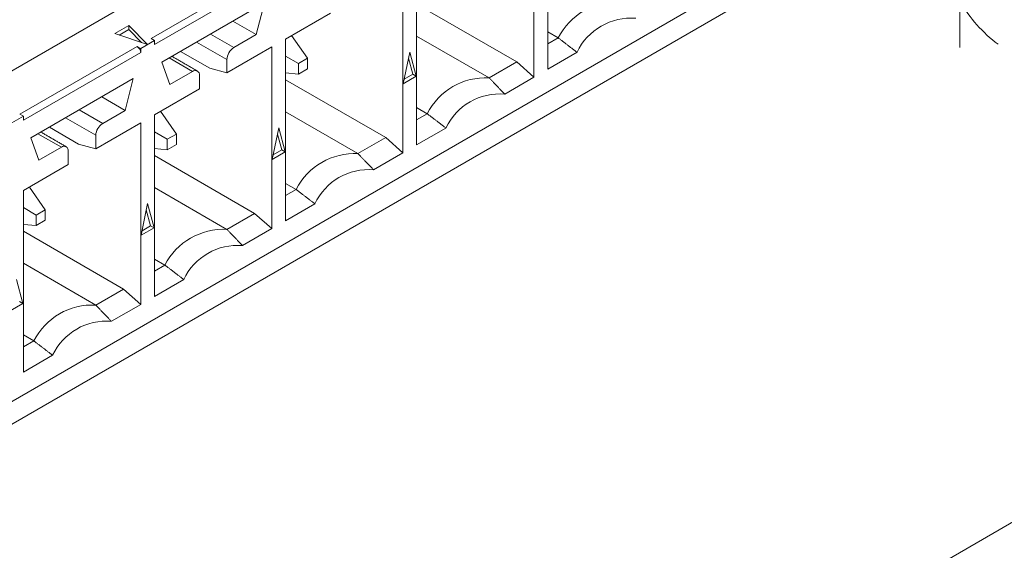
# Model space of a CAD drawing. Header units: inches. Extents: x 0.2 to 16.3, y 0.2 to 11.5.
# Tile 29 of 69: x 3.8 to 4.331, y 1.305 to 1.591. Entities that reach past the tile are written whole.
import ezdxf

# ---------------------------------------------------------------- set-up
doc = ezdxf.new("R2010")
doc.units = ezdxf.units.IN
doc.header["$MEASUREMENT"] = 0

msp = doc.modelspace()

# ---------------------------------------------------------------- linework, layer by layer
at = {"color": 7, "linetype": 'Continuous', "lineweight": 15}
for p, q in [((2.959720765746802, 1.08146434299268), (4.329150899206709, 1.872019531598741)), ((4.329150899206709, 1.681493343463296), (2.959720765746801, 0.8909381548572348)), ((4.305751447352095, 1.680333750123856), (3.716135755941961, 1.339955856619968)), ((4.084432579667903, 1.564699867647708), (4.084432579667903, 1.662597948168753)), ((4.077008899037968, 1.658312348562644), (4.077008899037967, 1.560414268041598)), ((4.306759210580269, 1.576398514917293), (4.306759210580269, 1.632639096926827)), ((4.013721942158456, 1.523879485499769), (4.013721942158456, 1.621777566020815)), ((3.870444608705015, 1.581199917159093), (3.933731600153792, 1.617734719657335)), ((3.935587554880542, 1.614520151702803), (3.872300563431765, 1.577985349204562)), ((4.006298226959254, 1.617491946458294), (4.006298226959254, 1.519593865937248)), ((3.876290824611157, 1.568501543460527), (3.931597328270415, 1.60042930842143)), ((3.931597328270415, 1.60042930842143), (3.927235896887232, 1.583338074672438)), ((4.013721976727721, 1.599820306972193), (4.067729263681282, 1.568642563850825)), ((3.943011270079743, 1.580957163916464), (3.96723105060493, 1.594938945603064)), ((3.85093772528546, 1.583869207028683), (3.858397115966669, 1.58817542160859)), ((3.858397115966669, 1.58817542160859), (3.868586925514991, 1.577986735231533)), ((3.858397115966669, 1.58817542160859), (3.858397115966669, 1.586032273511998)), ((3.927235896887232, 1.583338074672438), (3.914613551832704, 1.59062479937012)), ((3.868586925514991, 1.577986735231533), (3.85093772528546, 1.583869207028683)), ((3.858397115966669, 1.586032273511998), (3.85329130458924, 1.583084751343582)), ((3.865371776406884, 1.579058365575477), (3.858397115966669, 1.586032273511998)), ((3.915079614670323, 1.576320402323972), (3.902457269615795, 1.583607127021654)), ((3.927235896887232, 1.583338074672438), (3.915079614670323, 1.576320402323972)), ((3.954834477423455, 1.570591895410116), (3.946238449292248, 1.582820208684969)), ((4.084432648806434, 1.584820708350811), (4.090093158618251, 1.581552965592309)), ((3.872300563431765, 1.580128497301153), (3.864876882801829, 1.575842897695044)), ((3.872300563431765, 1.580128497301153), (3.870444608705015, 1.581199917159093)), ((3.872300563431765, 1.577985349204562), (3.872300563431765, 1.580128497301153)), ((3.89503296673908, 1.579321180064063), (3.911367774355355, 1.569891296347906)), ((3.943011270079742, 1.483059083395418), (3.943011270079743, 1.580957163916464)), ((4.013721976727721, 1.582570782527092), (4.05278911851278, 1.560017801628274)), ((4.084432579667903, 1.578285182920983), (4.090093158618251, 1.581552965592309)), ((3.799733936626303, 1.540379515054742), (3.86302092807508, 1.576914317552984)), ((3.864876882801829, 1.573699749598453), (3.801589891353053, 1.537164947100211)), ((3.86302092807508, 1.576914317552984), (3.864876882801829, 1.575842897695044)), ((3.864876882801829, 1.575842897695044), (3.864876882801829, 1.573699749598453)), ((3.886308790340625, 1.574284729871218), (3.902088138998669, 1.565175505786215)), ((3.911367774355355, 1.562689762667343), (3.935587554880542, 1.576671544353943)), ((3.935587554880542, 1.576671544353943), (3.935587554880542, 1.478773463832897)), ((4.006529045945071, 1.556888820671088), (4.010010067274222, 1.573900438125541)), ((4.010010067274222, 1.573900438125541), (4.01349112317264, 1.560907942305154)), ((4.100223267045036, 1.573815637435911), (4.084432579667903, 1.564699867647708)), ((3.880652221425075, 1.556445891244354), (3.876290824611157, 1.568501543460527)), ((3.880186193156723, 1.570750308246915), (3.89280853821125, 1.563463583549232)), ((3.911367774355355, 1.569891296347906), (3.911367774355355, 1.562689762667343)), ((3.94993293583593, 1.567762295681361), (3.943011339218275, 1.571758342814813)), ((3.954834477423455, 1.570591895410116), (3.94993293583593, 1.567762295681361)), ((3.94993293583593, 1.567762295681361), (3.94993293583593, 1.562102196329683)), ((3.954834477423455, 1.564931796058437), (3.954834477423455, 1.570591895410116)), ((4.01163516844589, 1.561979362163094), (4.009330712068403, 1.57058051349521)), ((4.067729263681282, 1.568642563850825), (4.05278911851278, 1.560017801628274)), ((4.067729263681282, 1.568642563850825), (4.077008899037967, 1.560414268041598)), ((3.89280853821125, 1.563463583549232), (3.880652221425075, 1.556445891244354)), ((3.911367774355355, 1.562689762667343), (3.902088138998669, 1.565175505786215)), ((3.943011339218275, 1.562720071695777), (3.94993293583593, 1.562102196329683)), ((3.94993293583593, 1.562102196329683), (3.954834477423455, 1.564931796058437)), ((4.007026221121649, 1.55931867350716), (4.01163516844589, 1.561979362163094)), ((4.01163516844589, 1.561979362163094), (4.01349112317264, 1.560907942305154)), ((3.805580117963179, 1.527681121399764), (3.860886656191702, 1.559608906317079)), ((3.860886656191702, 1.559608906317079), (3.856525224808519, 1.542517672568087)), ((3.896520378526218, 1.554118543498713), (3.896520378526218, 1.561320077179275)), ((3.943011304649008, 1.558999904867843), (3.99701859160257, 1.527822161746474)), ((4.01349112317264, 1.560907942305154), (4.006529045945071, 1.556888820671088)), ((4.077008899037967, 1.560414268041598), (4.061218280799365, 1.55129853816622)), ((3.872300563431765, 1.540136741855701), (3.896520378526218, 1.554118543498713)), ((3.856525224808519, 1.542517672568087), (3.843902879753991, 1.549804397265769)), ((3.801589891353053, 1.539308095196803), (3.799733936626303, 1.540379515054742)), ((3.84436894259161, 1.535500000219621), (3.831746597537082, 1.542786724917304)), ((3.856525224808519, 1.542517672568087), (3.84436894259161, 1.535500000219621)), ((3.872300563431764, 1.442238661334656), (3.872300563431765, 1.540136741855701)), ((3.884123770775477, 1.529771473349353), (3.875527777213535, 1.541999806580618)), ((3.943011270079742, 1.54175036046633), (3.982078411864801, 1.519197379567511)), ((4.01372190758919, 1.537464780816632), (4.019382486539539, 1.540732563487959)), ((4.013721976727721, 1.54400030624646), (4.019382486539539, 1.540732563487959)), ((3.801589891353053, 1.539308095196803), (3.794166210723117, 1.535022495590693)), ((3.801589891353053, 1.537164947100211), (3.801589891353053, 1.539308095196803)), ((3.824322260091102, 1.5385007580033), (3.840657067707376, 1.529070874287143)), ((3.840657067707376, 1.52186934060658), (3.864876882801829, 1.535851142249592)), ((3.864876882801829, 1.535851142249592), (3.864876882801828, 1.437953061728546)), ((3.80947552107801, 1.529929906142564), (3.822097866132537, 1.522643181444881)), ((3.815598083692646, 1.533464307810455), (3.831377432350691, 1.524355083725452)), ((3.879222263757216, 1.526941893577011), (3.872300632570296, 1.53093792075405)), ((3.884123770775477, 1.529771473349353), (3.879222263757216, 1.526941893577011)), ((3.884123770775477, 1.524111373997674), (3.884123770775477, 1.529771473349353)), ((3.935818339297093, 1.516068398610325), (3.93929939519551, 1.53308003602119)), ((3.940924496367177, 1.521158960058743), (3.938620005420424, 1.529760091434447)), ((3.93929939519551, 1.53308003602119), (3.942780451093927, 1.520087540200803)), ((4.029512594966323, 1.53299523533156), (4.013721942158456, 1.523879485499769)), ((3.809941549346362, 1.515625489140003), (3.805580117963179, 1.527681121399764)), ((3.840657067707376, 1.52186934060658), (3.831377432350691, 1.524355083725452)), ((3.840657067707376, 1.529070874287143), (3.840657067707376, 1.52186934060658)), ((3.879222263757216, 1.526941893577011), (3.879222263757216, 1.521281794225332)), ((3.99701859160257, 1.527822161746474), (3.982078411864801, 1.519197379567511)), ((3.99701859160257, 1.527822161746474), (4.006298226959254, 1.519593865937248)), ((3.822097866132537, 1.522643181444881), (3.809941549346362, 1.515625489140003)), ((3.825809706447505, 1.513298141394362), (3.825809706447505, 1.520499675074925)), ((3.872300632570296, 1.521899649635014), (3.879222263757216, 1.521281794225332)), ((3.879222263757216, 1.521281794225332), (3.884123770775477, 1.524111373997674)), ((3.942780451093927, 1.520087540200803), (3.935818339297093, 1.516068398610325)), ((3.936315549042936, 1.518498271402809), (3.940924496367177, 1.521158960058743)), ((3.940924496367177, 1.521158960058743), (3.942780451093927, 1.520087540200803)), ((4.006298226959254, 1.519593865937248), (3.990507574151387, 1.510478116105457)), ((3.872300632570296, 1.518179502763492), (3.926307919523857, 1.487001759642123)), ((3.801589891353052, 1.49931633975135), (3.825809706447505, 1.513298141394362)), ((3.943011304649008, 1.503179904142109), (3.948671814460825, 1.499912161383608)), ((3.801589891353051, 1.401418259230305), (3.801589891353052, 1.49931633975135)), ((3.804817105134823, 1.501179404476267), (3.813413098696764, 1.488951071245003)), ((3.87230059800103, 1.500929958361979), (3.911367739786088, 1.478376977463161)), ((3.943011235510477, 1.496644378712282), (3.948671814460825, 1.499912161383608)), ((3.233135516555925, 0.6844725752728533), (4.637921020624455, 1.495437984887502)), ((3.801589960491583, 1.490117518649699), (3.808511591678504, 1.48612149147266)), ((3.813413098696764, 1.488951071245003), (3.808511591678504, 1.48612149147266)), ((3.813413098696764, 1.483290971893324), (3.813413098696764, 1.488951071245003)), ((3.86510766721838, 1.475247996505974), (3.868588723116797, 1.492259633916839)), ((3.870213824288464, 1.480338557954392), (3.867909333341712, 1.488939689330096)), ((3.868588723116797, 1.492259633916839), (3.872069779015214, 1.479267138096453)), ((3.95880192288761, 1.492174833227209), (3.943011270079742, 1.483059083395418)), ((3.808511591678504, 1.48612149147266), (3.808511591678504, 1.480461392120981)), ((3.808511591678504, 1.480461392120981), (3.813413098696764, 1.483290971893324)), ((3.926307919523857, 1.487001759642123), (3.911367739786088, 1.478376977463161)), ((3.926307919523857, 1.487001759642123), (3.935587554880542, 1.478773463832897)), ((3.808511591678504, 1.480461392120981), (3.801589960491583, 1.481079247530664)), ((3.801589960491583, 1.477359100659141), (3.855597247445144, 1.446181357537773)), ((3.872069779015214, 1.479267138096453), (3.86510766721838, 1.475247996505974)), ((3.865604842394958, 1.477677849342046), (3.870213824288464, 1.480338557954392)), ((3.870213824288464, 1.480338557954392), (3.872069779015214, 1.479267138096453)), ((3.935587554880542, 1.478773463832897), (3.919796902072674, 1.469657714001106)), ((3.87230059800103, 1.462359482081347), (3.877961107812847, 1.459091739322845)), ((3.801589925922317, 1.460109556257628), (3.840657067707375, 1.43755657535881)), ((3.872300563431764, 1.455823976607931), (3.877961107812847, 1.459091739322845)), ((3.797878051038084, 1.451439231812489), (3.801359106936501, 1.438446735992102)), ((3.888091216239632, 1.451354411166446), (3.872300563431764, 1.442238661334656)), ((3.855597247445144, 1.446181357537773), (3.840657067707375, 1.43755657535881)), ((3.855597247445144, 1.446181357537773), (3.864876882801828, 1.437953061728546)), ((3.799503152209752, 1.439518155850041), (3.801359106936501, 1.438446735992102)), ((3.801359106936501, 1.438446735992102), (3.794396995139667, 1.434427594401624)), ((3.864876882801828, 1.437953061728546), (3.849086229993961, 1.428837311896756)), ((3.801589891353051, 1.41500357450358), (3.807250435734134, 1.418271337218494)), ((3.801589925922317, 1.421539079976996), (3.807250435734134, 1.418271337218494)), ((3.817380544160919, 1.410534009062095), (3.801589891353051, 1.401418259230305))]:
    msp.add_line(p, q, dxfattribs=at)
for centre, radius, start, end in [((4.121640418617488, 1.565482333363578), 0.03540472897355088, 86.98957730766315, 153.0050461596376), ((4.374616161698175, 1.640913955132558), 0.07860021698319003, 210.3088505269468, 233.0073511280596), ((4.129262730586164, 1.560124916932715), 0.03210492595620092, 85.23626283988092, 154.7583606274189), ((3.860847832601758, 1.573516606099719), 0.004033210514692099, 2.60263107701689, 57.39798525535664), ((3.919426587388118, 1.569524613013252), 0.008067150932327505, 122.6052901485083, 177.3947867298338), ((3.894257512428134, 1.561687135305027), 0.002292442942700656, 350.7863369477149, 129.2026802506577), ((4.050929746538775, 1.524661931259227), 0.03540472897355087, 86.98957730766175, 153.0050461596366), ((4.058552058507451, 1.519304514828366), 0.03210492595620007, 85.23626283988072, 154.7583606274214), ((3.848716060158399, 1.528704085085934), 0.00806733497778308, 122.6056752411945, 177.3940935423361), ((3.823546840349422, 1.520866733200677), 0.002292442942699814, 350.7863369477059, 129.2026802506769), ((3.980219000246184, 1.4838416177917), 0.03540462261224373, 86.98950400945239, 153.0051194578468), ((3.98784134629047, 1.478484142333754), 0.03210487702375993, 85.23624558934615, 154.7583778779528), ((3.909508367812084, 1.443021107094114), 0.0354047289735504, 86.98957730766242, 153.0050461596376), ((3.917130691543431, 1.4376636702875), 0.03210494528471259, 85.2362867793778, 154.7583366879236), ((3.83879769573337, 1.402200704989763), 0.03540472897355, 86.98957730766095, 153.0050461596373), ((3.846420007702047, 1.396843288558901), 0.03210492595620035, 85.23626283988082, 154.7583606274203)]:
    msp.add_arc(centre, radius, start, end, dxfattribs=at)
for points in [[(4.090093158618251, 1.581552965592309), (4.100223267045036, 1.573815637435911)], [(3.895433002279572, 1.563723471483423), (3.881723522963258, 1.571637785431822)], [(4.05278911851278, 1.560017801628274), (4.061218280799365, 1.55129853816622)], [(4.019382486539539, 1.540732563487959), (4.029512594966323, 1.53299523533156)], [(3.824722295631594, 1.52290304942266), (3.81101281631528, 1.530817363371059)], [(3.982078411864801, 1.519197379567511), (3.990507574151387, 1.510478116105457)], [(3.948671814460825, 1.499912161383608), (3.95880192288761, 1.492174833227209)], [(3.911367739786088, 1.478376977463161), (3.919796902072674, 1.469657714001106)], [(3.877961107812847, 1.459091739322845), (3.888091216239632, 1.451354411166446)], [(3.840657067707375, 1.43755657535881), (3.849086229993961, 1.428837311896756)], [(3.807250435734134, 1.418271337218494), (3.817380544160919, 1.410534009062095)]]:
    msp.add_open_spline(points, degree=1, dxfattribs=at)

doc.saveas('drawing.dxf')
